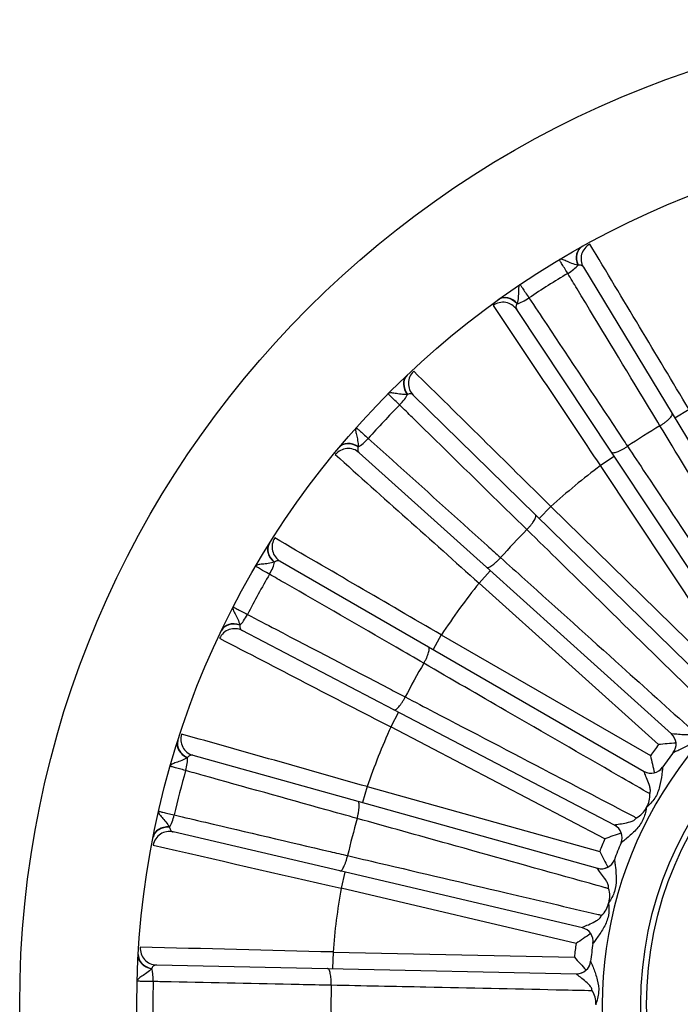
# Model space of a CAD drawing. Header units: millimetres. Extents: x 0 to 1782, y 0 to 1260.
# Tile 19 of 25: x 1026 to 1145, y 819 to 996. Entities that reach past the tile are written whole.
import ezdxf

# ---------------------------------------------------------------- set-up
doc = ezdxf.new("R2010")
doc.units = ezdxf.units.MM
doc.header["$LTSCALE"] = 6
doc.layers.add('CAP355B', color=7, linetype='Continuous')
doc.layers.add('Default', color=7, linetype='Continuous')

# ---------------------------------------------------------------- blocks, each defined once
blk = doc.blocks.new('SE2')
at = {"layer": 'CAP355B', "color": 7, "linetype": 'Continuous'}
for p, q in [((1127.36, 955.43), (1127.45, 955.48)), ((1126.63, 952.08), (1126.57, 952.09)), ((1127.62, 951.71), (1143.6, 925.32)), ((1112.24, 945.83), (1112.32, 945.89)), ((1115.68, 945.18), (1115.66, 945.12)), ((1132.65, 918.37), (1115.58, 944.07)), ((1095.78, 932.2), (1095.85, 932.27)), ((1095.91, 928.78), (1095.84, 928.77)), ((1096.95, 928.66), (1119, 907.07)), ((1143.6, 925.32), (1166.86, 886.92)), ((1146.64, 926.08), (1144.08, 924.53)), ((1141.41, 923.14), (1141.41, 923.14)), ((1087.01, 919.37), (1087.01, 919.31)), ((1135.56, 919.43), (1135.56, 919.43)), ((1083.52, 919.14), (1083.58, 919.22)), ((1110.12, 897.62), (1087.19, 918.27)), ((1133.16, 917.6), (1130.67, 915.94)), ((1157.5, 880.98), (1132.65, 918.37)), ((1154.74, 879.7), (1130.67, 915.94)), ((1119, 907.07), (1151.07, 875.66)), ((1121.76, 908.57), (1119.66, 906.43)), ((1121.76, 908.57), (1152.84, 878.13)), ((1117.42, 904.42), (1117.42, 904.42)), ((1070.97, 901.85), (1071.02, 901.94)), ((1071.94, 898.56), (1071.88, 898.54)), ((1072.98, 898.71), (1099.71, 883.28)), ((1112.68, 899.37), (1112.68, 899.37)), ((1110.81, 897.01), (1108.8, 894.78)), ((1143.48, 867.58), (1110.12, 897.62)), ((1141.14, 865.66), (1108.8, 894.78)), ((1062.34, 886.15), (1062.38, 886.24)), ((1065.67, 887.24), (1065.68, 887.18)), ((1093.46, 871.92), (1066.12, 886.22)), ((1102, 885.42), (1100.5, 882.82)), ((1102, 885.42), (1139.69, 863.67)), ((1099.71, 883.28), (1138.58, 860.84)), ((1098.83, 880.32), (1098.83, 880.32)), ((1095.5, 874.25), (1095.5, 874.25)), ((1094.28, 871.5), (1092.89, 868.84)), ((1133.24, 851.13), (1093.46, 871.92)), ((1131.45, 848.68), (1092.89, 868.84)), ((1054.48, 866.28), (1054.51, 866.38)), ((1143.48, 867.58), (1143.48, 867.59)), ((1056.25, 863.34), (1056.19, 863.3)), ((1057.22, 863.74), (1086.94, 855.44)), ((1138.58, 860.84), (1138.58, 860.84)), ((1088.63, 858.09), (1087.82, 855.2)), ((1088.63, 858.09), (1130.54, 846.39)), ((1086.94, 855.44), (1130.17, 843.37)), ((1086.83, 852.35), (1086.83, 852.35)), ((1052.98, 850.81), (1053.01, 850.75)), ((1133.24, 851.13), (1133.24, 851.13)), ((1050.03, 848.93), (1050.05, 849.03)), ((1083.71, 842.89), (1053.67, 849.93)), ((1085.11, 845.65), (1085.11, 845.65)), ((1130.17, 843.37), (1130.17, 843.37)), ((1127.42, 832.64), (1083.71, 842.89)), ((1084.61, 842.68), (1083.93, 839.76)), ((1126.29, 829.82), (1083.93, 839.76)), ((1127.42, 832.64), (1127.41, 832.64)), ((1047.36, 827.73), (1047.37, 827.83)), ((1082.48, 828.28), (1082.41, 825.28)), ((1082.48, 828.28), (1125.98, 827.37)), ((1049.8, 825.32), (1049.76, 825.27)), ((1050.64, 825.95), (1081.49, 825.3)), ((1081.49, 825.3), (1126.37, 824.36)), ((1126.36, 824.36), (1126.37, 824.36)), ((1082.16, 822.28), (1082.16, 822.28))]:
    blk.add_line(p, q, dxfattribs=at)
for radius in [177.5, 156.4, 65.55, 64.52]:
    blk.add_circle((1203.51, 818.82), radius, dxfattribs=at)
for centre, radius, start, end in [((-15361.06, -8963.92), 19243.61, 30.926421, 31.029887), ((1203.51, 818.82), 153.5, 120.8565, 123.9435), ((17099.97, 11636.19), 19233.89, 213.770087, 213.873605), ((-12407.79, -12776.02), 19243.61, 45.326421, 45.429887), ((1203.51, 818.82), 153.5, 135.2565, 138.3435), ((1203.51, 818.82), 121.4, 120.7663, 124.0337), ((13910.38, 15249.64), 19233.89, 228.170087, 228.273605), ((1203.51, 818.82), 121.4, 126.8702, 132.3298), ((1203.51, 818.82), 121.4, 135.1663, 138.4337), ((-8599.27, -15733.9), 19243.61, 59.726421, 59.829887), ((1203.51, 818.82), 153.5, 149.6565, 152.7435), ((1203.51, 818.82), 121.4, 141.2702, 146.7298), ((1203.51, 818.82), 72.5, 356.9573, 190.2427), ((9922.38, 17956.34), 19233.89, 242.570087, 242.673605), ((1203.51, 818.82), 121.4, 149.5663, 152.8337), ((1203.51, 818.82), 121.4, 155.6702, 161.1298), ((-4174.8, -17651.72), 19243.61, 74.126421, 74.229887), ((1141.81, 865.73), 2.5, 322.7556, 48), ((1203.51, 818.82), 78, 143.0937, 144.9063), ((1162.98, 640.82), 225.9, 94.7437, 95.5499), ((1360.28, 912.37), 225.9, 192.4501, 193.2563), ((1203.51, 818.82), 75, 142.7551, 145.2449), ((1203.51, 818.82), 153.5, 164.0565, 167.1435), ((1139.83, 863), 2.5, 240, 325.2444), ((1135.89, 856.37), 3.69, 326.6591, 6.8734), ((1135.58, 855.8), 3.69, 295.5278, 335.7396), ((1203.51, 818.82), 73.66, 151.1751, 151.2249), ((1203.51, 818.82), 121.4, 163.9663, 167.2337), ((1132.09, 848.91), 2.5, 337.1556, 62.4), ((1203.51, 818.82), 78, 157.4937, 159.3063), ((1208.52, 636.33), 225.9, 109.1437, 109.9499), ((5386.53, 19586.23), 19233.89, 256.970087, 257.073605), ((1203.51, 818.82), 75, 157.1551, 159.6449), ((1130.85, 845.78), 2.5, 254.4, 339.6444), ((1332.09, 948.42), 225.9, 206.8501, 207.6563), ((1203.51, 818.82), 121.4, 170.0702, 175.5298), ((1128.68, 838.37), 3.69, 341.0591, 21.2734), ((1128.51, 837.74), 3.69, 309.9278, 350.1396), ((1203.51, 818.82), 73.66, 165.5751, 165.6249), ((1126.85, 830.2), 2.5, 351.5556, 76.8), ((1253.75, 643.31), 225.9, 123.5437, 124.3499), ((587.61, -18408.96), 19243.61, 88.526421, 88.629887), ((1203.51, 818.82), 78, 171.8937, 173.7063), ((1203.51, 818.82), 75, 171.5551, 174.0449), ((1295.82, 976.32), 225.9, 221.2501, 222.0563), ((1126.42, 826.86), 2.5, 268.8, 354.0444), ((1203.51, 818.82), 153.5, 178.4565, 181.5435), ((1203.51, 818.82), 121.4, 178.3663, 181.6337), ((1126.17, 819.15), 3.69, 355.4609, 35.6717), ((1203.51, 818.82), 73.66, 179.9751, 180.0249)]:
    blk.add_arc(centre, radius, start, end, dxfattribs=at)
for centre, major_axis, ratio, start_param, end_param in [((1128.82, 952.81), (-1.46, 2.62), 0.782661, 0, 1.413873), ((1128.91, 952.86), (-1.44, 2.63), 0.797776, 0.006744, 1.432841), ((1130.18, 953.26), (2.57, 1.55), 0.991756, 1.525931, 3.141593), ((1124.36, 951.3), (-2.57, -1.55), 0.274717, 1.569149, 2.471418), ((1113.99, 943.39), (-1.76, 2.43), 0.797776, 4.850344, 6.276442), ((1114.07, 943.45), (1.75, -2.44), 0.782661, 1.727719, 3.141593), ((1117.34, 946.85), (-2.5, -1.66), 0.274717, 0.670174, 1.572443), ((1113.08, 942.41), (2.5, 1.66), 0.991756, 0, 1.615662), ((1097.84, 930.03), (-2.07, 2.17), 0.782661, 0, 1.413873), ((1097.92, 930.1), (-2.05, 2.19), 0.797776, 0.006744, 1.432841), ((1099.05, 930.8), (2.1, 2.14), 0.991756, 1.525931, 3.141593), ((1093.9, 927.46), (-2.1, -2.14), 0.274717, 1.569149, 2.471418), ((1085.82, 917.22), (-2.31, 1.91), 0.797776, 4.850344, 6.276442), ((1085.88, 917.29), (2.3, -1.93), 0.782661, 1.727719, 3.141593), ((1088.21, 921.4), (-2.01, -2.23), 0.274717, 0.670174, 1.572443), ((1085.19, 916.04), (2.01, 2.23), 0.991756, 0, 1.615662), ((1073.51, 900.26), (-2.54, 1.59), 0.782661, 0, 1.413873), ((1073.56, 900.34), (-2.53, 1.61), 0.797776, 0.006744, 1.432841), ((1074.48, 901.31), (1.5, 2.6), 0.991756, 1.525931, 3.141593), ((1070.32, 896.78), (-1.5, -2.6), 0.274717, 1.569149, 2.471418), ((1066.32, 889.5), (-1.39, -2.66), 0.274717, 0.670174, 1.572443), ((1065.05, 884.86), (-2.71, 1.28), 0.797776, 4.850344, 6.276442), ((1065.09, 884.95), (2.71, -1.29), 0.782661, 1.727719, 3.141593), ((1064.73, 883.56), (1.39, 2.66), 0.991756, 0, 1.615662), ((1057.34, 865.37), (-2.86, 0.91), 0.782661, 0, 1.413873), ((1057.37, 865.47), (-2.85, 0.93), 0.797776, 0.006744, 1.432841), ((1058.02, 866.63), (0.81, 2.89), 0.991756, 1.525931, 3.141593), ((1141.81, 865.73), (-1.99, 1.51), 0.999887, 3.141593, 4.63264), ((1055.12, 861.21), (-0.81, -2.89), 0.274717, 1.569149, 2.471418), ((1139.83, 863), (2.05, -1.43), 0.999887, 4.792138, 6.283185), ((1053.05, 853.16), (-0.69, -2.92), 0.274717, 0.670174, 1.572443), ((1052.98, 848.35), (-2.95, 0.56), 0.797776, 4.850344, 6.276442), ((1052.99, 848.45), (2.94, -0.58), 0.782661, 1.727719, 3.141593), ((1052.99, 847.01), (0.69, 2.92), 0.991756, 0, 1.615662), ((1132.09, 848.91), (-2.3, 0.97), 0.999887, 3.141593, 4.63264), ((1130.85, 845.78), (2.34, -0.87), 0.999887, 4.792138, 6.283185), ((1126.85, 830.2), (-2.47, 0.37), 0.999887, 3.141593, 4.63264), ((1050.71, 828.95), (0.06, 3), 0.991756, 1.525931, 3.141593), ((1050.36, 827.56), (-3, 0.17), 0.782661, 0, 1.413873), ((1050.36, 827.66), (-2.99, 0.19), 0.797776, 0.006744, 1.432841), ((1049.24, 822.98), (-0.06, -3), 0.274717, 1.569149, 2.471418), ((1126.42, 826.86), (2.49, -0.26), 0.999887, 4.792138, 6.283185)]:
    blk.add_ellipse(centre, major_axis=major_axis, ratio=ratio, start_param=start_param, end_param=end_param, dxfattribs=at)
for points, knots in [([(1126.57, 952.09), (1126.23, 952.15), (1125.86, 952.26), (1125.15, 952.53), (1124.81, 952.69), (1124.23, 952.95), (1123.98, 953.05), (1123.56, 953.15), (1123.39, 953.14), (1123.27, 953.07)], [0, 0, 0, 0, 0.25, 0.25, 0.5, 0.5, 0.75, 0.75, 1, 1, 1, 1]), ([(1124.78, 950.59), (1124.56, 950.95), (1124.36, 951.28), (1123.99, 951.89), (1123.82, 952.16), (1123.62, 952.49), (1123.56, 952.59), (1123.45, 952.76), (1123.41, 952.83), (1123.34, 952.95), (1123.31, 952.99), (1123.27, 953.05), (1123.27, 953.07), (1123.27, 953.07)], [0, 0, 0, 0, 0.25, 0.25, 0.5, 0.5, 0.625, 0.625, 0.75, 0.75, 0.875, 0.875, 1, 1, 1, 1]), ([(1127.62, 951.71), (1127.53, 951.86), (1127.41, 951.97), (1127.16, 952.06), (1127.07, 952.09), (1126.87, 952.1), (1126.76, 952.1), (1126.63, 952.08)], [0, 0, 0, 0, 0.5, 0.5, 0.75, 0.75, 1, 1, 1, 1]), ([(1141.41, 923.14), (1140.41, 924.78), (1139.41, 926.43), (1138.42, 928.07), (1134.43, 934.65), (1130.45, 941.23), (1126.46, 947.81), (1125.9, 948.74), (1125.34, 949.67), (1124.78, 950.59)], [0, 0, 0, 0, 0.179727, 0.179727, 0.179727, 0.898633, 0.898633, 0.898633, 1, 1, 1, 1]), ([(1116.2, 948.59), (1116.08, 948.5), (1116, 948.35), (1115.91, 947.93), (1115.9, 947.66), (1115.89, 947.02), (1115.89, 946.65), (1115.83, 945.9), (1115.77, 945.51), (1115.68, 945.18)], [0, 0, 0, 0, 0.25, 0.25, 0.5, 0.5, 0.75, 0.75, 1, 1, 1, 1]), ([(1116.2, 948.59), (1116.2, 948.59), (1116.21, 948.57), (1116.25, 948.51), (1116.28, 948.47), (1116.35, 948.36), (1116.4, 948.28), (1116.51, 948.12), (1116.57, 948.02), (1116.79, 947.69), (1116.96, 947.43), (1117.35, 946.84), (1117.57, 946.51), (1117.8, 946.16)], [0, 0, 0, 0, 0.125, 0.125, 0.25, 0.25, 0.375, 0.375, 0.5, 0.5, 0.75, 0.75, 1, 1, 1, 1]), ([(1117.8, 946.16), (1118.86, 944.56), (1119.93, 942.96), (1120.99, 941.36), (1125.25, 934.95), (1129.5, 928.54), (1133.76, 922.14), (1134.36, 921.23), (1134.96, 920.33), (1135.56, 919.43)], [0, 0, 0, 0, 0.179727, 0.179727, 0.179727, 0.898633, 0.898633, 0.898633, 1, 1, 1, 1]), ([(1115.66, 945.12), (1115.59, 945.01), (1115.54, 944.92), (1115.47, 944.73), (1115.45, 944.63), (1115.44, 944.37), (1115.48, 944.21), (1115.58, 944.07)], [0, 0, 0, 0, 0.25, 0.25, 0.5, 0.5, 1, 1, 1, 1]), ([(1095.84, 928.77), (1095.5, 928.75), (1095.11, 928.76), (1094.36, 928.84), (1094, 928.91), (1093.37, 929.02), (1093.1, 929.06), (1092.67, 929.05), (1092.5, 929), (1092.4, 928.9)], [0, 0, 0, 0, 0.25, 0.25, 0.5, 0.5, 0.75, 0.75, 1, 1, 1, 1]), ([(1094.48, 926.88), (1094.18, 927.17), (1093.9, 927.44), (1093.39, 927.93), (1093.17, 928.15), (1092.89, 928.42), (1092.8, 928.51), (1092.66, 928.64), (1092.6, 928.7), (1092.5, 928.8), (1092.46, 928.84), (1092.41, 928.88), (1092.4, 928.9), (1092.4, 928.9)], [0, 0, 0, 0, 0.25, 0.25, 0.5, 0.5, 0.625, 0.625, 0.75, 0.75, 0.875, 0.875, 1, 1, 1, 1]), ([(1096.95, 928.66), (1096.83, 928.78), (1096.68, 928.86), (1096.42, 928.89), (1096.33, 928.89), (1096.13, 928.86), (1096.02, 928.82), (1095.91, 928.78)], [0, 0, 0, 0, 0.5, 0.5, 0.75, 0.75, 1, 1, 1, 1]), ([(1117.42, 904.42), (1116.04, 905.76), (1114.67, 907.11), (1113.29, 908.45), (1107.8, 913.83), (1102.3, 919.22), (1096.81, 924.6), (1096.03, 925.36), (1095.26, 926.12), (1094.48, 926.88)], [0, 0, 0, 0, 0.179727, 0.179727, 0.179727, 0.898633, 0.898633, 0.898633, 1, 1, 1, 1]), ([(1141.41, 923.14), (1141.58, 923.24), (1141.74, 923.34), (1142.06, 923.56), (1142.22, 923.67), (1142.51, 923.89), (1142.64, 924), (1142.9, 924.21), (1143.01, 924.32), (1143.21, 924.52), (1143.3, 924.62), (1143.45, 924.8), (1143.51, 924.88), (1143.59, 925.04), (1143.62, 925.1), (1143.63, 925.23), (1143.62, 925.28), (1143.6, 925.32)], [0, 0, 0, 0, 0.125, 0.125, 0.25, 0.25, 0.375, 0.375, 0.5, 0.5, 0.625, 0.625, 0.75, 0.75, 0.875, 0.875, 1, 1, 1, 1]), ([(1165.76, 882.92), (1165.65, 883.09), (1165.55, 883.27), (1165.44, 883.44), (1164.43, 885.12), (1163.42, 886.79), (1162.4, 888.46), (1158.35, 895.15), (1154.3, 901.84), (1150.25, 908.53), (1147.3, 913.4), (1144.36, 918.27), (1141.41, 923.14)], [0, 0, 0, 0, 0.013055, 0.013055, 0.013055, 0.137807, 0.137807, 0.137807, 0.636816, 0.636816, 0.636816, 1, 1, 1, 1]), ([(1086.67, 922.8), (1086.58, 922.69), (1086.54, 922.52), (1086.56, 922.09), (1086.61, 921.82), (1086.76, 921.2), (1086.85, 920.85), (1086.98, 920.1), (1087.02, 919.71), (1087.01, 919.37)], [0, 0, 0, 0, 0.25, 0.25, 0.5, 0.5, 0.75, 0.75, 1, 1, 1, 1]), ([(1086.67, 922.8), (1086.67, 922.8), (1086.69, 922.79), (1086.74, 922.74), (1086.78, 922.7), (1086.88, 922.61), (1086.94, 922.55), (1087.09, 922.42), (1087.18, 922.34), (1087.46, 922.08), (1087.7, 921.87), (1088.22, 921.39), (1088.51, 921.13), (1088.82, 920.85)], [0, 0, 0, 0, 0.125, 0.125, 0.25, 0.25, 0.375, 0.375, 0.5, 0.5, 0.75, 0.75, 1, 1, 1, 1]), ([(1087.01, 919.31), (1086.97, 919.19), (1086.95, 919.08), (1086.93, 918.88), (1086.93, 918.78), (1086.98, 918.52), (1087.07, 918.38), (1087.19, 918.27)], [0, 0, 0, 0, 0.25, 0.25, 0.5, 0.5, 1, 1, 1, 1]), ([(1088.82, 920.85), (1090.25, 919.56), (1091.68, 918.27), (1093.11, 916.99), (1098.83, 911.84), (1104.54, 906.69), (1110.26, 901.55), (1111.06, 900.82), (1111.87, 900.1), (1112.68, 899.37)], [0, 0, 0, 0, 0.179727, 0.179727, 0.179727, 0.898633, 0.898633, 0.898633, 1, 1, 1, 1]), ([(1132.65, 918.37), (1132.68, 918.33), (1132.72, 918.3), (1132.84, 918.27), (1132.91, 918.26), (1133.09, 918.27), (1133.19, 918.29), (1133.42, 918.34), (1133.54, 918.38), (1133.81, 918.48), (1133.95, 918.54), (1134.25, 918.67), (1134.41, 918.75), (1134.73, 918.92), (1134.9, 919.02), (1135.23, 919.21), (1135.39, 919.32), (1135.56, 919.43)], [0, 0, 0, 0, 0.125, 0.125, 0.25, 0.25, 0.375, 0.375, 0.5, 0.5, 0.625, 0.625, 0.75, 0.75, 0.875, 0.875, 1, 1, 1, 1]), ([(1135.56, 919.43), (1136.64, 917.8), (1137.72, 916.17), (1138.81, 914.54), (1143.13, 908.03), (1147.46, 901.51), (1151.79, 895), (1154.94, 890.26), (1158.09, 885.52), (1161.24, 880.78), (1161.35, 880.61), (1161.47, 880.44), (1161.58, 880.27)], [0, 0, 0, 0, 0.124752, 0.124752, 0.124752, 0.623761, 0.623761, 0.623761, 0.986945, 0.986945, 0.986945, 1, 1, 1, 1]), ([(1117.42, 904.42), (1117.55, 904.56), (1117.69, 904.7), (1117.94, 904.99), (1118.07, 905.13), (1118.3, 905.42), (1118.4, 905.56), (1118.59, 905.83), (1118.68, 905.96), (1118.82, 906.21), (1118.88, 906.32), (1118.98, 906.53), (1119.02, 906.63), (1119.06, 906.8), (1119.07, 906.87), (1119.05, 906.99), (1119.03, 907.04), (1119, 907.07)], [0, 0, 0, 0, 0.125, 0.125, 0.25, 0.25, 0.375, 0.375, 0.5, 0.5, 0.625, 0.625, 0.75, 0.75, 0.875, 0.875, 1, 1, 1, 1]), ([(1151.01, 871.52), (1150.86, 871.66), (1150.71, 871.81), (1150.57, 871.95), (1149.17, 873.32), (1147.77, 874.68), (1146.38, 876.05), (1140.79, 881.52), (1135.2, 887), (1129.62, 892.47), (1125.55, 896.45), (1121.48, 900.43), (1117.42, 904.42)], [0, 0, 0, 0, 0.013055, 0.013055, 0.013055, 0.137807, 0.137807, 0.137807, 0.636816, 0.636816, 0.636816, 1, 1, 1, 1]), ([(1071.88, 898.54), (1071.56, 898.43), (1071.18, 898.35), (1070.43, 898.24), (1070.06, 898.22), (1069.42, 898.17), (1069.16, 898.14), (1068.74, 898.02), (1068.59, 897.93), (1068.52, 897.81)], [0, 0, 0, 0, 0.25, 0.25, 0.5, 0.5, 0.75, 0.75, 1, 1, 1, 1]), ([(1072.98, 898.71), (1072.84, 898.8), (1072.68, 898.84), (1072.41, 898.8), (1072.32, 898.78), (1072.14, 898.7), (1072.04, 898.64), (1071.94, 898.56)], [0, 0, 0, 0, 0.5, 0.5, 0.75, 0.75, 1, 1, 1, 1]), ([(1110.12, 897.62), (1110.16, 897.59), (1110.21, 897.57), (1110.33, 897.57), (1110.4, 897.58), (1110.57, 897.63), (1110.66, 897.67), (1110.87, 897.78), (1110.98, 897.85), (1111.21, 898.01), (1111.34, 898.11), (1111.6, 898.31), (1111.73, 898.43), (1112, 898.67), (1112.14, 898.81), (1112.41, 899.08), (1112.54, 899.22), (1112.68, 899.37)], [0, 0, 0, 0, 0.125, 0.125, 0.25, 0.25, 0.375, 0.375, 0.5, 0.5, 0.625, 0.625, 0.75, 0.75, 0.875, 0.875, 1, 1, 1, 1]), ([(1112.68, 899.37), (1114.13, 898.06), (1115.58, 896.75), (1117.03, 895.44), (1122.85, 890.21), (1128.66, 884.98), (1134.47, 879.75), (1138.7, 875.94), (1142.93, 872.13), (1147.16, 868.32), (1147.31, 868.18), (1147.47, 868.05), (1147.62, 867.91)], [0, 0, 0, 0, 0.124752, 0.124752, 0.124752, 0.623761, 0.623761, 0.623761, 0.986945, 0.986945, 0.986945, 1, 1, 1, 1]), ([(1071.04, 896.37), (1070.67, 896.57), (1070.34, 896.77), (1069.71, 897.12), (1069.44, 897.28), (1069.1, 897.47), (1069, 897.53), (1068.83, 897.63), (1068.76, 897.67), (1068.64, 897.74), (1068.59, 897.76), (1068.53, 897.8), (1068.52, 897.81), (1068.52, 897.81)], [0, 0, 0, 0, 0.25, 0.25, 0.5, 0.5, 0.625, 0.625, 0.75, 0.75, 0.875, 0.875, 1, 1, 1, 1]), ([(1098.83, 880.32), (1097.17, 881.28), (1095.5, 882.24), (1093.84, 883.2), (1087.18, 887.05), (1080.51, 890.89), (1073.85, 894.74), (1072.91, 895.28), (1071.97, 895.82), (1071.04, 896.37)], [0, 0, 0, 0, 0.179727, 0.179727, 0.179727, 0.898633, 0.898633, 0.898633, 1, 1, 1, 1]), ([(1064.49, 890.48), (1064.42, 890.35), (1064.42, 890.17), (1064.55, 889.76), (1064.67, 889.52), (1064.97, 888.95), (1065.14, 888.63), (1065.46, 887.94), (1065.59, 887.57), (1065.67, 887.24)], [0, 0, 0, 0, 0.25, 0.25, 0.5, 0.5, 0.75, 0.75, 1, 1, 1, 1]), ([(1064.49, 890.48), (1064.49, 890.48), (1064.5, 890.47), (1064.56, 890.44), (1064.61, 890.41), (1064.73, 890.35), (1064.81, 890.31), (1064.98, 890.21), (1065.09, 890.16), (1065.43, 889.98), (1065.71, 889.83), (1066.34, 889.5), (1066.68, 889.32), (1067.05, 889.12)], [0, 0, 0, 0, 0.125, 0.125, 0.25, 0.25, 0.375, 0.375, 0.5, 0.5, 0.75, 0.75, 1, 1, 1, 1]), ([(1067.05, 889.12), (1068.76, 888.23), (1070.46, 887.34), (1072.16, 886.45), (1078.98, 882.88), (1085.8, 879.32), (1092.62, 875.76), (1093.58, 875.26), (1094.54, 874.75), (1095.5, 874.25)], [0, 0, 0, 0, 0.179727, 0.179727, 0.179727, 0.898633, 0.898633, 0.898633, 1, 1, 1, 1]), ([(1065.68, 887.18), (1065.67, 887.05), (1065.68, 886.94), (1065.71, 886.74), (1065.73, 886.65), (1065.85, 886.41), (1065.96, 886.3), (1066.12, 886.22)], [0, 0, 0, 0, 0.25, 0.25, 0.5, 0.5, 1, 1, 1, 1]), ([(1098.83, 880.32), (1098.93, 880.49), (1099.03, 880.66), (1099.2, 881), (1099.29, 881.17), (1099.44, 881.51), (1099.5, 881.67), (1099.62, 881.98), (1099.67, 882.13), (1099.75, 882.4), (1099.78, 882.53), (1099.82, 882.76), (1099.83, 882.86), (1099.83, 883.03), (1099.82, 883.11), (1099.78, 883.22), (1099.75, 883.26), (1099.71, 883.28)], [0, 0, 0, 0, 0.125, 0.125, 0.25, 0.25, 0.375, 0.375, 0.5, 0.5, 0.625, 0.625, 0.75, 0.75, 0.875, 0.875, 1, 1, 1, 1]), ([(1139.55, 856.81), (1139.37, 856.91), (1139.2, 857.01), (1139.02, 857.11), (1137.33, 858.09), (1135.63, 859.07), (1133.94, 860.05), (1127.17, 863.96), (1120.39, 867.87), (1113.62, 871.78), (1108.69, 874.63), (1103.76, 877.47), (1098.83, 880.32)], [0, 0, 0, 0, 0.013055, 0.013055, 0.013055, 0.137807, 0.137807, 0.137807, 0.636816, 0.636816, 0.636816, 1, 1, 1, 1]), ([(1093.46, 871.92), (1093.5, 871.9), (1093.55, 871.9), (1093.67, 871.92), (1093.74, 871.95), (1093.89, 872.04), (1093.97, 872.11), (1094.14, 872.26), (1094.23, 872.36), (1094.42, 872.57), (1094.52, 872.7), (1094.72, 872.96), (1094.82, 873.1), (1095.02, 873.41), (1095.12, 873.57), (1095.31, 873.9), (1095.41, 874.07), (1095.5, 874.25)], [0, 0, 0, 0, 0.125, 0.125, 0.25, 0.25, 0.375, 0.375, 0.5, 0.5, 0.625, 0.625, 0.75, 0.75, 0.875, 0.875, 1, 1, 1, 1]), ([(1095.5, 874.25), (1097.23, 873.34), (1098.96, 872.44), (1100.7, 871.53), (1107.63, 867.91), (1114.56, 864.29), (1121.49, 860.66), (1126.53, 858.03), (1131.58, 855.39), (1136.62, 852.75), (1136.8, 852.66), (1136.98, 852.56), (1137.17, 852.47)], [0, 0, 0, 0, 0.124752, 0.124752, 0.124752, 0.623761, 0.623761, 0.623761, 0.986945, 0.986945, 0.986945, 1, 1, 1, 1]), ([(1143.48, 867.59), (1143.43, 867.65), (1143.6, 867.65), (1144.21, 867.6), (1144.62, 867.56), (1145.46, 867.5), (1145.91, 867.47), (1146.58, 867.5), (1146.81, 867.52), (1147.25, 867.64), (1147.47, 867.74), (1147.62, 867.91)], [0, 0, 0, 0, 0.25, 0.25, 0.5, 0.5, 0.75, 0.75, 0.875, 0.875, 1, 1, 1, 1]), ([(1149.79, 869.23), (1149.49, 868.54), (1149.14, 867.86), (1148.19, 866.69), (1147.58, 866.22), (1146.32, 865.42), (1145.66, 865.08), (1144.74, 864.63), (1144.45, 864.5), (1143.98, 864.29), (1143.81, 864.22), (1143.8, 864.21)], [0, 0, 0, 0, 0.25, 0.25, 0.5, 0.5, 0.75, 0.75, 0.875, 0.875, 1, 1, 1, 1]), ([(1056.19, 863.3), (1055.91, 863.12), (1055.56, 862.94), (1054.86, 862.65), (1054.51, 862.54), (1053.9, 862.33), (1053.65, 862.23), (1053.28, 862.02), (1053.15, 861.9), (1053.11, 861.75)], [0, 0, 0, 0, 0.25, 0.25, 0.5, 0.5, 0.75, 0.75, 1, 1, 1, 1]), ([(1057.22, 863.74), (1057.05, 863.79), (1056.89, 863.79), (1056.64, 863.69), (1056.56, 863.64), (1056.4, 863.52), (1056.32, 863.44), (1056.25, 863.34)], [0, 0, 0, 0, 0.5, 0.5, 0.75, 0.75, 1, 1, 1, 1]), ([(1055.91, 860.99), (1055.51, 861.1), (1055.14, 861.2), (1054.45, 861.39), (1054.15, 861.47), (1053.77, 861.58), (1053.66, 861.61), (1053.46, 861.66), (1053.38, 861.68), (1053.25, 861.72), (1053.2, 861.73), (1053.13, 861.75), (1053.11, 861.75), (1053.11, 861.75)], [0, 0, 0, 0, 0.25, 0.25, 0.5, 0.5, 0.625, 0.625, 0.75, 0.75, 0.875, 0.875, 1, 1, 1, 1]), ([(1086.83, 852.35), (1084.98, 852.87), (1083.12, 853.39), (1081.27, 853.9), (1073.86, 855.97), (1066.46, 858.04), (1059.05, 860.11), (1058, 860.4), (1056.96, 860.69), (1055.91, 860.99)], [0, 0, 0, 0, 0.179727, 0.179727, 0.179727, 0.898633, 0.898633, 0.898633, 1, 1, 1, 1]), ([(1139.55, 856.81), (1139.67, 857), (1139.7, 857.24), (1139.67, 857.7), (1139.62, 857.92), (1139.44, 858.57), (1139.28, 858.98), (1138.96, 859.76), (1138.79, 860.14), (1138.56, 860.71), (1138.51, 860.87), (1138.58, 860.84)], [0, 0, 0, 0, 0.125, 0.125, 0.25, 0.25, 0.5, 0.5, 0.75, 0.75, 1, 1, 1, 1]), ([(1141.89, 861.58), (1141.88, 861.57), (1141.87, 861.38), (1141.82, 860.88), (1141.78, 860.55), (1141.64, 859.55), (1141.52, 858.81), (1141.15, 857.36), (1140.88, 856.64), (1140.06, 855.37), (1139.53, 854.83), (1138.97, 854.34)], [0, 0, 0, 0, 0.125, 0.125, 0.25, 0.25, 0.5, 0.5, 0.75, 0.75, 1, 1, 1, 1]), ([(1086.83, 852.35), (1086.88, 852.55), (1086.93, 852.73), (1087.02, 853.11), (1087.05, 853.3), (1087.12, 853.66), (1087.14, 853.83), (1087.18, 854.16), (1087.19, 854.32), (1087.2, 854.6), (1087.2, 854.73), (1087.18, 854.96), (1087.17, 855.06), (1087.12, 855.23), (1087.09, 855.3), (1087.02, 855.4), (1086.98, 855.43), (1086.94, 855.44)], [0, 0, 0, 0, 0.125, 0.125, 0.25, 0.25, 0.375, 0.375, 0.5, 0.5, 0.625, 0.625, 0.75, 0.75, 0.875, 0.875, 1, 1, 1, 1]), ([(1051.03, 853.65), (1051, 853.51), (1051.05, 853.34), (1051.27, 852.97), (1051.45, 852.77), (1051.88, 852.3), (1052.13, 852.03), (1052.61, 851.44), (1052.82, 851.11), (1052.98, 850.81)], [0, 0, 0, 0, 0.25, 0.25, 0.5, 0.5, 0.75, 0.75, 1, 1, 1, 1]), ([(1051.03, 853.65), (1051.03, 853.65), (1051.05, 853.65), (1051.12, 853.63), (1051.17, 853.62), (1051.3, 853.59), (1051.39, 853.57), (1051.58, 853.52), (1051.69, 853.49), (1052.07, 853.4), (1052.38, 853.33), (1053.07, 853.16), (1053.45, 853.07), (1053.86, 852.98)], [0, 0, 0, 0, 0.125, 0.125, 0.25, 0.25, 0.375, 0.375, 0.5, 0.5, 0.75, 0.75, 1, 1, 1, 1]), ([(1138.94, 854.28), (1138.82, 853.55), (1138.65, 852.8), (1138.02, 851.43), (1137.55, 850.82), (1136.53, 849.73), (1135.97, 849.24), (1135.2, 848.58), (1134.94, 848.38), (1134.54, 848.06), (1134.39, 847.95), (1134.39, 847.94)], [0, 0, 0, 0, 0.25, 0.25, 0.5, 0.5, 0.75, 0.75, 0.875, 0.875, 1, 1, 1, 1]), ([(1053.86, 852.98), (1055.73, 852.54), (1057.6, 852.1), (1059.47, 851.66), (1066.96, 849.9), (1074.45, 848.15), (1081.94, 846.39), (1083, 846.14), (1084.05, 845.9), (1085.11, 845.65)], [0, 0, 0, 0, 0.179727, 0.179727, 0.179727, 0.898633, 0.898633, 0.898633, 1, 1, 1, 1]), ([(1132.11, 839.71), (1131.92, 839.76), (1131.72, 839.82), (1131.52, 839.87), (1129.64, 840.4), (1127.76, 840.93), (1125.87, 841.45), (1118.34, 843.55), (1110.81, 845.66), (1103.28, 847.76), (1097.79, 849.29), (1092.31, 850.82), (1086.83, 852.35)], [0, 0, 0, 0, 0.013055, 0.013055, 0.013055, 0.137807, 0.137807, 0.137807, 0.636816, 0.636816, 0.636816, 1, 1, 1, 1]), ([(1133.24, 851.13), (1133.17, 851.17), (1133.34, 851.22), (1133.94, 851.33), (1134.35, 851.39), (1135.18, 851.53), (1135.62, 851.62), (1136.26, 851.81), (1136.48, 851.89), (1136.88, 852.11), (1137.06, 852.26), (1137.17, 852.47)], [0, 0, 0, 0, 0.25, 0.25, 0.5, 0.5, 0.75, 0.75, 0.875, 0.875, 1, 1, 1, 1]), ([(1053.01, 850.75), (1053.04, 850.63), (1053.07, 850.52), (1053.15, 850.34), (1053.19, 850.26), (1053.36, 850.05), (1053.5, 849.97), (1053.67, 849.93)], [0, 0, 0, 0, 0.25, 0.25, 0.5, 0.5, 1, 1, 1, 1]), ([(1083.71, 842.89), (1083.76, 842.88), (1083.81, 842.89), (1083.92, 842.94), (1083.98, 842.98), (1084.1, 843.11), (1084.16, 843.19), (1084.29, 843.39), (1084.35, 843.5), (1084.48, 843.76), (1084.54, 843.9), (1084.67, 844.2), (1084.73, 844.37), (1084.85, 844.71), (1084.91, 844.9), (1085.01, 845.27), (1085.06, 845.45), (1085.11, 845.65)], [0, 0, 0, 0, 0.125, 0.125, 0.25, 0.25, 0.375, 0.375, 0.5, 0.5, 0.625, 0.625, 0.75, 0.75, 0.875, 0.875, 1, 1, 1, 1]), ([(1085.11, 845.65), (1087.01, 845.2), (1088.91, 844.75), (1090.82, 844.31), (1098.43, 842.52), (1106.05, 840.74), (1113.66, 838.95), (1119.2, 837.65), (1124.74, 836.35), (1130.28, 835.05), (1130.48, 835.01), (1130.68, 834.96), (1130.88, 834.91)], [0, 0, 0, 0, 0.124752, 0.124752, 0.124752, 0.623761, 0.623761, 0.623761, 0.986945, 0.986945, 0.986945, 1, 1, 1, 1]), ([(1133.19, 844.91), (1133.19, 844.9), (1133.22, 844.72), (1133.29, 844.21), (1133.34, 843.89), (1133.46, 842.88), (1133.52, 842.14), (1133.52, 840.64), (1133.45, 839.88), (1132.97, 838.45), (1132.58, 837.79), (1132.16, 837.17)], [0, 0, 0, 0, 0.125, 0.125, 0.25, 0.25, 0.5, 0.5, 0.75, 0.75, 1, 1, 1, 1]), ([(1132.11, 839.71), (1132.18, 839.93), (1132.15, 840.16), (1132.01, 840.6), (1131.91, 840.8), (1131.57, 841.39), (1131.31, 841.75), (1130.8, 842.42), (1130.55, 842.75), (1130.18, 843.24), (1130.09, 843.39), (1130.17, 843.37)], [0, 0, 0, 0, 0.125, 0.125, 0.25, 0.25, 0.5, 0.5, 0.75, 0.75, 1, 1, 1, 1]), ([(1132.15, 837.11), (1132.22, 836.37), (1132.24, 835.61), (1131.97, 834.12), (1131.67, 833.41), (1130.95, 832.11), (1130.53, 831.49), (1129.94, 830.66), (1129.75, 830.4), (1129.44, 829.99), (1129.32, 829.85), (1129.32, 829.84)], [0, 0, 0, 0, 0.25, 0.25, 0.5, 0.5, 0.75, 0.75, 0.875, 0.875, 1, 1, 1, 1]), ([(1127.41, 832.64), (1127.34, 832.66), (1127.48, 832.75), (1128.05, 833.01), (1128.42, 833.16), (1129.19, 833.51), (1129.6, 833.7), (1130.17, 834.05), (1130.36, 834.18), (1130.69, 834.5), (1130.83, 834.69), (1130.88, 834.91)], [0, 0, 0, 0, 0.25, 0.25, 0.5, 0.5, 0.75, 0.75, 0.875, 0.875, 1, 1, 1, 1]), ([(1049.76, 825.27), (1049.53, 825.02), (1049.24, 824.76), (1048.63, 824.31), (1048.32, 824.11), (1047.78, 823.76), (1047.56, 823.6), (1047.25, 823.3), (1047.17, 823.15), (1047.16, 823.01)], [0, 0, 0, 0, 0.25, 0.25, 0.5, 0.5, 0.75, 0.75, 1, 1, 1, 1]), ([(1050.64, 825.95), (1050.47, 825.95), (1050.31, 825.91), (1050.1, 825.76), (1050.03, 825.69), (1049.91, 825.53), (1049.85, 825.43), (1049.8, 825.32)], [0, 0, 0, 0, 0.5, 0.5, 0.75, 0.75, 1, 1, 1, 1]), ([(1082.16, 822.28), (1082.16, 822.48), (1082.16, 822.68), (1082.15, 823.06), (1082.14, 823.25), (1082.11, 823.62), (1082.09, 823.79), (1082.05, 824.12), (1082.02, 824.27), (1081.96, 824.55), (1081.92, 824.68), (1081.85, 824.9), (1081.81, 824.99), (1081.72, 825.14), (1081.68, 825.2), (1081.59, 825.28), (1081.54, 825.3), (1081.49, 825.3)], [0, 0, 0, 0, 0.125, 0.125, 0.25, 0.25, 0.375, 0.375, 0.5, 0.5, 0.625, 0.625, 0.75, 0.75, 0.875, 0.875, 1, 1, 1, 1]), ([(1128.91, 826.6), (1128.91, 826.59), (1128.99, 826.42), (1129.19, 825.95), (1129.31, 825.65), (1129.67, 824.7), (1129.92, 824), (1130.29, 822.55), (1130.41, 821.79), (1130.3, 820.29), (1130.09, 819.56), (1129.84, 818.85)], [0, 0, 0, 0, 0.125, 0.125, 0.25, 0.25, 0.5, 0.5, 0.75, 0.75, 1, 1, 1, 1]), ([(1129.16, 821.3), (1129.17, 821.53), (1129.08, 821.75), (1128.84, 822.14), (1128.69, 822.3), (1128.22, 822.79), (1127.87, 823.07), (1127.22, 823.6), (1126.89, 823.85), (1126.41, 824.24), (1126.29, 824.36), (1126.36, 824.36)], [0, 0, 0, 0, 0.125, 0.125, 0.25, 0.25, 0.5, 0.5, 0.75, 0.75, 1, 1, 1, 1]), ([(1050.06, 822.96), (1049.65, 822.96), (1049.26, 822.97), (1048.54, 822.98), (1048.23, 822.99), (1047.84, 822.99), (1047.72, 823), (1047.52, 823), (1047.44, 823), (1047.3, 823), (1047.25, 823), (1047.18, 823), (1047.16, 823.01), (1047.16, 823.01)], [0, 0, 0, 0, 0.25, 0.25, 0.5, 0.5, 0.625, 0.625, 0.75, 0.75, 0.875, 0.875, 1, 1, 1, 1]), ([(1082.16, 822.28), (1080.23, 822.32), (1078.31, 822.36), (1076.39, 822.4), (1068.7, 822.57), (1061.01, 822.73), (1053.32, 822.89), (1052.23, 822.91), (1051.15, 822.93), (1050.06, 822.96)], [0, 0, 0, 0, 0.179727, 0.179727, 0.179727, 0.898633, 0.898633, 0.898633, 1, 1, 1, 1]), ([(1129.16, 821.3), (1128.96, 821.3), (1128.75, 821.31), (1128.55, 821.31), (1126.59, 821.35), (1124.64, 821.39), (1122.68, 821.43), (1114.87, 821.6), (1107.05, 821.76), (1099.23, 821.93), (1093.54, 822.05), (1087.85, 822.17), (1082.16, 822.28)], [0, 0, 0, 0, 0.013055, 0.013055, 0.013055, 0.137807, 0.137807, 0.137807, 0.636816, 0.636816, 0.636816, 1, 1, 1, 1])]:
    blk.add_open_spline(points, degree=3, knots=knots, dxfattribs=at)

msp = doc.modelspace()

# ---------------------------------------------------------------- block references
at = {"layer": 'Default'}
msp.add_blockref('SE2', (0, 0), dxfattribs=at)

doc.saveas('drawing.dxf')
